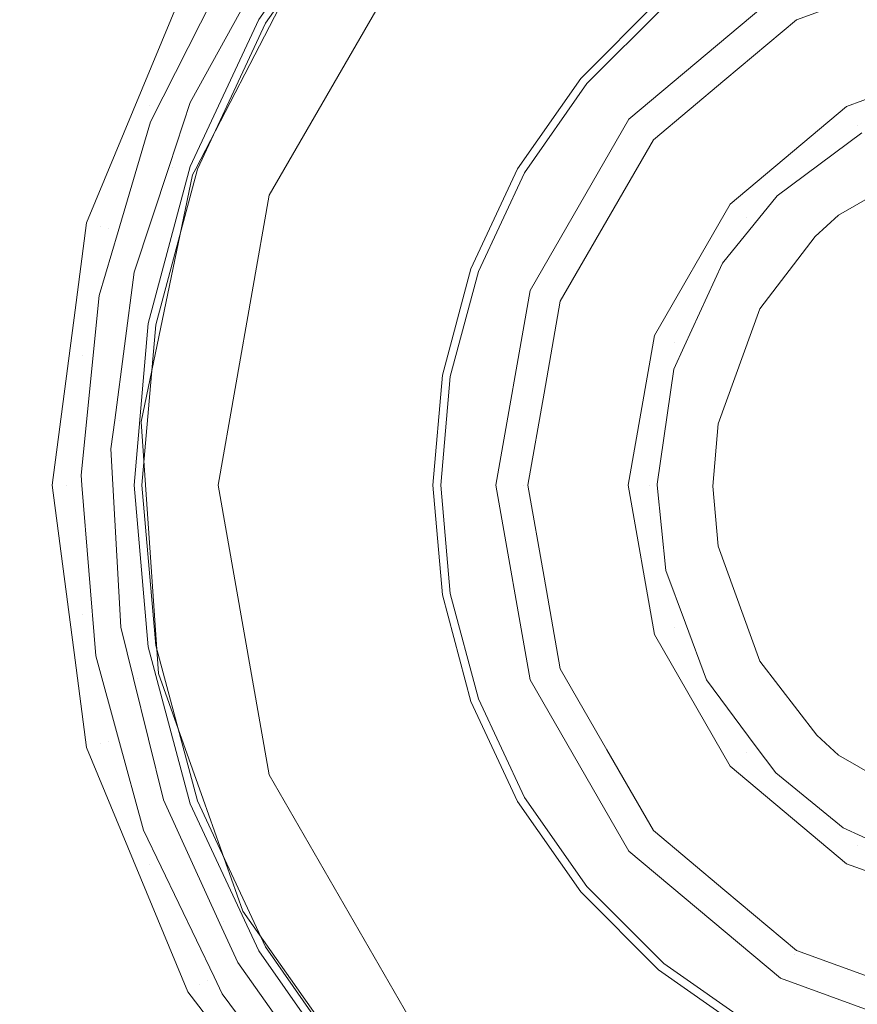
# Model space of a CAD drawing. Header units: millimetres. Extents: x -608 to 205, y -413 to 558.
# Tile 31 of 37: x -1 to 28, y 435 to 469. Entities that reach past the tile are written whole.
import ezdxf

# ---------------------------------------------------------------- set-up
doc = ezdxf.new("R2010")
doc.units = ezdxf.units.MM
doc.header["$LTSCALE"] = 25.4
doc.layers.add('None', color=7, linetype='Continuous', lineweight=5)

# ---------------------------------------------------------------- blocks, each defined once
blk = doc.blocks.new('Group-3-1')
at = {"layer": 'None', "color": 7, "linetype": 'Continuous', "lineweight": 5, "invisible_edges": 12}
for points in [[(-38.524, 541.19), (-2.593, 553.763), (35.236, 558.025), (35.236, 388.025)], [(35.236, 558.025, 6), (-2.593, 553.763, 6), (-38.524, 541.19, 6), (35.236, 388.025, 6)], [(-97.675, 494.018), (-70.757, 520.937), (-38.524, 541.19), (35.236, 388.025)], [(-38.524, 541.19, 6), (-70.757, 520.937, 6), (-97.675, 494.018, 6), (35.236, 388.025, 6)], [(-130.502, 425.854), (-117.929, 461.785), (-97.675, 494.018), (35.236, 388.025)], [(-97.675, 494.018, 6), (-117.929, 461.785, 6), (-130.502, 425.854, 6), (35.236, 388.025, 6)]]:
    blk.add_3dface(points, dxfattribs=at)
blk = doc.blocks.new('Group-5-1')
at = {"layer": 'None', "color": 7, "linetype": 'Continuous', "lineweight": 5, "invisible_edges": 12}
for points in [[(7.034, 511.588, 6), (20.772, 516.395, 6), (35.236, 518.025, 6), (35.236, 453.025, 6)], [(35.236, 518.025, 12), (20.772, 516.395, 12), (7.034, 511.588, 12), (35.236, 453.025, 12)], [(-15.583, 493.552, 6), (-5.291, 503.844, 6), (7.034, 511.588, 6), (35.236, 453.025, 6)], [(7.034, 511.588, 12), (-5.291, 503.844, 12), (-15.583, 493.552, 12), (35.236, 453.025, 12)], [(-28.134, 467.489, 6), (-23.327, 481.228, 6), (-15.583, 493.552, 6), (35.236, 453.025, 6)], [(-15.583, 493.552, 12), (-23.327, 481.228, 12), (-28.134, 467.489, 12), (35.236, 453.025, 12)], [(-28.134, 438.561, 6), (-29.764, 453.025, 6), (-28.134, 467.489, 6), (35.236, 453.025, 6)], [(-28.134, 467.489, 12), (-29.764, 453.025, 12), (-28.134, 438.561, 12), (35.236, 453.025, 12)], [(-15.583, 412.498, 6), (-23.327, 424.823, 6), (-28.134, 438.561, 6), (35.236, 453.025, 6)], [(-28.134, 438.561, 12), (-23.327, 424.823, 12), (-15.583, 412.498, 12), (35.236, 453.025, 12)], [(7.034, 394.462, 6), (-5.291, 402.206, 6), (-15.583, 412.498, 6), (35.236, 453.025, 6)], [(-15.583, 412.498, 12), (-5.291, 402.206, 12), (7.034, 394.462, 12), (35.236, 453.025, 12)], [(35.236, 388.025, 6), (20.772, 389.655, 6), (7.034, 394.462, 6), (35.236, 453.025, 6)], [(7.034, 394.462, 12), (20.772, 389.655, 12), (35.236, 388.025, 12), (35.236, 453.025, 12)]]:
    blk.add_3dface(points, dxfattribs=at)
blk = doc.blocks.new('Group-6-1')
at = {"layer": 'None', "color": 7, "linetype": 'Continuous', "lineweight": 5}
for points, invisible_edges in [([(20.229, 465.617, 169.344), (25.441, 469.991, 169.344), (20.663, 478.266, 179.355), (12.909, 471.76, 179.355)], 10), ([(21.249, 469.694, 167.272), (18.567, 467.012, 167.272), (10.897, 473.448, 177.761), (14.813, 477.364, 177.761)], 10), ([(27.888, 473.214, 166.624), (31.505, 474.183, 166.624), (32.624, 467.837, 12.958)], 10), ([(10.691, 473.621, 178.328), (10.759, 473.564, 178.023), (7.565, 469.001, 178.023), (7.488, 469.046, 178.328)], 7), ([(10.759, 473.564, 178.023), (10.897, 473.448, 177.761), (7.721, 468.911, 177.761), (7.565, 469.001, 178.023)], 13), ([(7.721, 468.911, 177.761), (10.897, 473.448, 177.761), (18.567, 467.012, 167.272), (16.391, 463.905, 167.272)], 10), ([(27.716, 466.05, 12.958), (24.494, 471.631, 166.624), (27.888, 473.214, 166.624)], 9), ([(32.624, 467.837, 12.958), (27.716, 466.05, 12.958), (27.888, 473.214, 166.624)], 10), ([(5.125, 466.182, 202), (4.503, 463.948, 201.97), (8.59, 471.834, 201.97)], 11), ([(4.778, 463.85, 201.845), (8.828, 471.666, 201.845), (8.59, 471.834, 201.97), (4.503, 463.948, 201.97)], 15), ([(8.59, 471.834, 201.97), (8.09, 471.552, 202), (5.125, 466.182, 202)], 9), ([(5.987, 469.918, 202), (3.761, 465.527, 202), (5.125, 466.182, 202), (8.09, 471.552, 202)], 10), ([(5.001, 463.771, 201.635), (9.022, 471.529, 201.635), (8.828, 471.666, 201.845), (4.778, 463.85, 201.845)], 15), ([(5.152, 463.717, 201.362), (9.152, 471.437, 201.362), (9.022, 471.529, 201.635), (5.001, 463.771, 201.635)], 15), ([(7.848, 462.994, 179.355), (12.909, 471.76, 179.355), (9.201, 471.402, 201.124)], 10), ([(16.827, 459.725, 169.344), (20.229, 465.617, 169.344), (12.909, 471.76, 179.355), (7.848, 462.994, 179.355)], 10), ([(21.426, 469.483, 166.624), (24.494, 471.631, 166.624), (27.716, 466.05, 12.958)], 10), ([(5.319, 463.91, 201.124), (9.201, 471.402, 201.124), (9.152, 471.437, 201.362), (5.152, 463.717, 201.362)], 14), ([(9.201, 471.402, 201.124), (5.319, 463.91, 201.124), (7.848, 462.994, 179.355)], 10), ([(1.564, 462.047, 200.876), (1.562, 462.048, 201.101), (5.045, 470.456, 201.101), (5.047, 470.455, 200.876)], 7), ([(1.638, 462.028, 201.401), (5.113, 470.417, 201.401), (5.045, 470.456, 201.101), (1.562, 462.048, 201.101)], 15), ([(5.127, 463.984, 178.328), (1.564, 462.047, 200.876), (5.047, 470.455, 200.876)], 9), ([(1.799, 461.985, 201.662), (5.257, 470.334, 201.662), (5.113, 470.417, 201.401), (1.638, 462.028, 201.401)], 15), ([(2.029, 461.923, 201.859), (5.463, 470.214, 201.859), (5.257, 470.334, 201.662), (1.799, 461.985, 201.662)], 15), ([(5.463, 470.214, 201.859), (2.029, 461.923, 201.859), (3.74, 466.071, 201.975)], 11), ([(3.74, 466.071, 201.975), (5.712, 470.071, 201.975), (5.463, 470.214, 201.859)], 11), ([(5.047, 470.455, 200.876), (7.488, 469.046, 178.328), (5.127, 463.984, 178.328)], 9), ([(31.09, 464.417, 15), (29.009, 470.133, 166.749), (25.993, 469.035, 166.749)], 9), ([(5.987, 469.918, 202), (5.712, 470.071, 201.975), (3.74, 466.071, 201.975)], 11), ([(3.74, 466.071, 201.975), (3.761, 465.527, 202), (5.987, 469.918, 202)], 9), ([(20.669, 465.249, 168.577), (25.728, 469.494, 168.577), (25.441, 469.991, 169.344), (20.229, 465.617, 169.344)], 11), ([(18.677, 466.92, 167.081), (18.567, 467.012, 167.272), (21.249, 469.694, 167.272), (21.341, 469.584, 167.081)], 13), ([(18.749, 466.86, 166.86), (18.677, 466.92, 167.081), (21.341, 469.584, 167.081), (21.401, 469.513, 166.86)], 15), ([(18.778, 466.835, 166.624), (18.749, 466.86, 166.86), (21.401, 469.513, 166.86), (21.426, 469.483, 166.624)], 7), ([(23.715, 462.693, 12.958), (18.778, 466.835, 166.624), (21.426, 469.483, 166.624)], 9), ([(20.956, 465.008, 167.695), (25.915, 469.169, 167.695), (25.728, 469.494, 168.577), (20.669, 465.249, 168.577)], 15), ([(21.426, 469.483, 166.624), (27.716, 466.05, 12.958), (23.715, 462.693, 12.958)], 9), ([(23.533, 466.972, 166.749), (25.993, 469.035, 166.749), (25.915, 469.169, 167.695), (20.956, 465.008, 167.695)], 14), ([(7.488, 469.046, 178.328), (7.565, 469.001, 178.023), (5.211, 463.953, 178.023), (5.127, 463.984, 178.328)], 7), ([(7.565, 469.001, 178.023), (7.721, 468.911, 177.761), (5.38, 463.892, 177.761), (5.211, 463.953, 178.023)], 13), ([(16.391, 463.905, 167.272), (14.788, 460.468, 167.272), (5.38, 463.892, 177.761), (7.721, 468.911, 177.761)], 10), ([(25.993, 469.035, 166.749), (23.533, 466.972, 166.749), (27.443, 462.312, 15)], 10), ([(25.993, 469.035, 166.749), (27.443, 462.312, 15), (31.09, 464.417, 15)], 9), ([(32.624, 467.837, 12.958), (32.632, 467.793, 12.703), (27.738, 466.012, 12.703), (27.716, 466.05, 12.958)], 7), ([(27.738, 466.012, 12.703), (32.632, 467.793, 12.703), (32.658, 467.644, 12.404), (27.814, 465.881, 12.404)], 15), ([(27.814, 465.881, 12.404), (32.658, 467.644, 12.404), (32.7, 467.406, 12.173), (27.935, 465.671, 12.173)], 15), ([(27.935, 465.671, 12.173), (32.7, 467.406, 12.173), (32.753, 467.106, 12.034), (28.087, 465.408, 12.034)], 15), ([(16.516, 463.833, 167.081), (16.391, 463.905, 167.272), (18.567, 467.012, 167.272), (18.677, 466.92, 167.081)], 13), ([(16.597, 463.787, 166.86), (16.516, 463.833, 167.081), (18.677, 466.92, 167.081), (18.749, 466.86, 166.86)], 15), ([(16.63, 463.767, 166.624), (16.597, 463.787, 166.86), (18.749, 466.86, 166.86), (18.778, 466.835, 166.624)], 7), ([(16.63, 463.767, 166.624), (18.778, 466.835, 166.624), (23.715, 462.693, 12.958)], 10), ([(20.956, 465.008, 167.695), (21.074, 464.908, 166.749), (23.533, 466.972, 166.749)], 9), ([(23.533, 466.972, 166.749), (21.074, 464.908, 166.749), (26.639, 461.572, 15)], 10), ([(26.639, 461.572, 15), (27.443, 462.312, 15), (23.533, 466.972, 166.749)], 10), ([(2.029, 461.923, 201.859), (2.306, 461.849, 201.975), (3.74, 466.071, 201.975)], 11), ([(3.761, 465.527, 202), (3.74, 466.071, 201.975), (2.306, 461.849, 201.975)], 11), ([(4.4, 463.988, 202), (5.125, 466.182, 202), (3.761, 465.527, 202)], 10), ([(5.125, 466.182, 202), (4.4, 463.988, 202), (4.503, 463.948, 201.97)], 10), ([(27.716, 466.05, 12.958), (27.738, 466.012, 12.703), (23.749, 462.664, 12.703), (23.715, 462.693, 12.958)], 7), ([(23.749, 462.664, 12.703), (27.738, 466.012, 12.703), (27.814, 465.881, 12.404), (23.865, 462.567, 12.404)], 15), ([(23.865, 462.567, 12.404), (27.814, 465.881, 12.404), (27.935, 465.671, 12.173), (24.05, 462.412, 12.173)], 15), ([(2.306, 461.849, 201.975), (2.647, 461.754, 202), (3.761, 465.527, 202)], 9), ([(3.198, 460.354, 202), (4.4, 463.988, 202), (3.761, 465.527, 202), (2.647, 461.754, 202)], 10), ([(17.367, 459.529, 168.577), (20.669, 465.249, 168.577), (20.229, 465.617, 169.344), (16.827, 459.725, 169.344)], 11), ([(24.05, 462.412, 12.173), (27.935, 465.671, 12.173), (28.087, 465.408, 12.034), (24.283, 462.216, 12.034)], 15), ([(25.333, 462.979, 12), (24.283, 462.216, 12.034), (28.087, 465.408, 12.034)], 11), ([(28.087, 465.408, 12.034), (28.243, 465.148, 12), (25.333, 462.979, 12)], 9), ([(17.719, 459.401, 167.695), (20.956, 465.008, 167.695), (20.669, 465.249, 168.577), (17.367, 459.529, 168.577)], 15), ([(24.539, 462.002, 12), (25.333, 462.979, 12), (28.243, 465.148, 12), (24.575, 444.071, 12)], 12), ([(25.282, 443.122, 12), (24.575, 444.071, 12), (28.243, 465.148, 12)], 10), ([(28.243, 465.148, 12), (28.25, 440.94, 12), (27.598, 441.241, 12), (25.282, 443.122, 12)], 9), ([(19.469, 462.128, 166.749), (21.074, 464.908, 166.749), (20.956, 465.008, 167.695), (17.719, 459.401, 167.695)], 14), ([(21.074, 464.908, 166.749), (19.469, 462.128, 166.749), (24.737, 459.087, 15)], 10), ([(24.737, 459.087, 15), (26.639, 461.572, 15), (21.074, 464.908, 166.749)], 10), ([(31.09, 464.417, 15), (27.443, 462.312, 15), (31.09, 441.633, 15)], 10), ([(1.564, 462.047, 200.876), (5.127, 463.984, 178.328), (3.682, 458.589, 178.328)], 9), ([(3.198, 460.354, 202), (2.696, 455.251, 201.97), (4.503, 463.948, 201.97)], 11), ([(2.987, 455.231, 201.845), (4.778, 463.85, 201.845), (4.503, 463.948, 201.97), (2.696, 455.251, 201.97)], 15), ([(3.224, 455.215, 201.635), (5.001, 463.771, 201.635), (4.778, 463.85, 201.845), (2.987, 455.231, 201.845)], 15), ([(4.503, 463.948, 201.97), (4.4, 463.988, 202), (3.198, 460.354, 202)], 9), ([(3.383, 455.204, 201.362), (5.152, 463.717, 201.362), (5.001, 463.771, 201.635), (3.224, 455.215, 201.635)], 15), ([(5.209, 463.697, 201.124), (5.152, 463.717, 201.362), (3.383, 455.204, 201.362), (3.443, 455.2, 201.124)], 7), ([(7.848, 462.994, 179.355), (5.209, 463.697, 201.124), (3.443, 455.2, 201.124)], 9), ([(5.127, 463.984, 178.328), (5.211, 463.953, 178.023), (3.769, 458.574, 178.023), (3.682, 458.589, 178.328)], 7), ([(5.211, 463.953, 178.023), (5.38, 463.892, 177.761), (3.947, 458.542, 177.761), (3.769, 458.574, 178.023)], 13), ([(3.947, 458.542, 177.761), (5.38, 463.892, 177.761), (14.788, 460.468, 167.272), (13.807, 456.804, 167.272)], 10), ([(5.152, 463.717, 201.362), (5.209, 463.697, 201.124), (5.319, 463.91, 201.124)], 9), ([(7.848, 462.994, 179.355), (5.319, 463.91, 201.124), (5.209, 463.697, 201.124)], 9), ([(14.923, 460.418, 167.081), (14.788, 460.468, 167.272), (16.391, 463.905, 167.272), (16.516, 463.833, 167.081)], 13), ([(15.011, 460.386, 166.86), (14.923, 460.418, 167.081), (16.516, 463.833, 167.081), (16.597, 463.787, 166.86)], 15), ([(15.047, 460.373, 166.624), (15.011, 460.386, 166.86), (16.597, 463.787, 166.86), (16.63, 463.767, 166.624)], 7), ([(21.103, 458.169, 12.958), (15.047, 460.373, 166.624), (16.63, 463.767, 166.624)], 9), ([(16.63, 463.767, 166.624), (23.715, 462.693, 12.958), (21.103, 458.169, 12.958)], 9), ([(3.443, 455.2, 201.124), (6.09, 453.025, 179.355), (7.848, 462.994, 179.355)], 9), ([(15.646, 453.025, 169.344), (16.827, 459.725, 169.344), (7.848, 462.994, 179.355), (6.09, 453.025, 179.355)], 10), ([(23.715, 462.693, 12.958), (23.749, 462.664, 12.703), (21.144, 458.154, 12.703), (21.103, 458.169, 12.958)], 7), ([(25.333, 462.979, 12), (24.539, 462.002, 12), (24.283, 462.216, 12.034)], 10), ([(21.144, 458.154, 12.703), (23.749, 462.664, 12.703), (23.865, 462.567, 12.404), (21.287, 458.102, 12.404)], 15), ([(21.287, 458.102, 12.404), (23.865, 462.567, 12.404), (24.05, 462.412, 12.173), (21.514, 458.02, 12.173)], 15), ([(21.514, 458.02, 12.173), (24.05, 462.412, 12.173), (24.283, 462.216, 12.034), (21.8, 457.915, 12.034)], 15), ([(1.169, 459.044, 200.876), (0.376, 453.025, 200.876), (0.374, 453.025, 201.101), (1.562, 462.048, 201.101)], 14), ([(0.453, 453.025, 201.401), (1.638, 462.028, 201.401), (1.562, 462.048, 201.101), (0.374, 453.025, 201.101)], 15), ([(0.619, 453.025, 201.662), (1.799, 461.985, 201.662), (1.638, 462.028, 201.401), (0.453, 453.025, 201.401)], 15), ([(1.562, 462.048, 201.101), (1.564, 462.047, 200.876), (1.169, 459.044, 200.876)], 9), ([(3.682, 458.589, 178.328), (1.169, 459.044, 200.876), (1.564, 462.047, 200.876)], 9), ([(17.719, 459.401, 167.695), (17.864, 459.348, 166.749), (19.469, 462.128, 166.749)], 9), ([(24.737, 459.087, 15), (19.469, 462.128, 166.749), (17.864, 459.348, 166.749)], 9), ([(21.8, 457.915, 12.034), (24.283, 462.216, 12.034), (23.452, 460.663, 12)], 11), ([(22.127, 457.788, 12), (23.452, 460.663, 12), (24.539, 462.002, 12), (24.575, 444.071, 12)], 12), ([(24.283, 462.216, 12.034), (24.539, 462.002, 12), (23.452, 460.663, 12)], 9), ([(27.443, 462.312, 15), (26.639, 461.572, 15), (31.09, 441.633, 15)], 10), ([(0.857, 453.025, 201.859), (2.029, 461.923, 201.859), (1.799, 461.985, 201.662), (0.619, 453.025, 201.662)], 15), ([(2.029, 461.923, 201.859), (0.857, 453.025, 201.859), (1.436, 457.475, 201.975)], 11), ([(1.436, 457.475, 201.975), (2.306, 461.849, 201.975), (2.029, 461.923, 201.859)], 11), ([(2.306, 461.849, 201.975), (1.436, 457.475, 201.975), (1.997, 459.553, 202)], 11), ([(1.997, 459.553, 202), (2.647, 461.754, 202), (2.306, 461.849, 201.975)], 10), ([(2.647, 461.754, 202), (1.997, 459.553, 202), (3.198, 460.354, 202)], 10), ([(26.689, 444.428, 15), (26.639, 461.572, 15), (24.737, 459.087, 15), (23.297, 455.13, 15)], 9), ([(26.689, 444.428, 15), (27.443, 443.738, 15), (31.09, 441.633, 15), (26.639, 461.572, 15)], 12), ([(23.452, 460.663, 12), (22.127, 457.788, 12), (21.8, 457.915, 12.034)], 10), ([(2.529, 455.258, 202), (3.198, 460.354, 202), (1.997, 459.553, 202), (1.37, 453.363, 202)], 10), ([(3.198, 460.354, 202), (2.529, 455.258, 202), (2.696, 455.251, 201.97)], 10), ([(13.948, 456.779, 167.081), (13.807, 456.804, 167.272), (14.788, 460.468, 167.272), (14.923, 460.418, 167.081)], 13), ([(14.04, 456.763, 166.86), (13.948, 456.779, 167.081), (14.923, 460.418, 167.081), (15.011, 460.386, 166.86)], 15), ([(14.078, 456.756, 166.624), (14.04, 456.763, 166.86), (15.011, 460.386, 166.86), (15.047, 460.373, 166.624)], 7), ([(14.078, 456.756, 166.624), (15.047, 460.373, 166.624), (21.103, 458.169, 12.958)], 10), ([(16.22, 453.025, 168.577), (17.367, 459.529, 168.577), (16.827, 459.725, 169.344), (15.646, 453.025, 169.344)], 11), ([(1.37, 453.363, 202), (1.997, 459.553, 202), (1.436, 457.475, 201.975)], 10), ([(16.595, 453.025, 167.695), (17.719, 459.401, 167.695), (17.367, 459.529, 168.577), (16.22, 453.025, 168.577)], 15), ([(17.307, 456.187, 166.749), (17.864, 459.348, 166.749), (17.719, 459.401, 167.695), (16.595, 453.025, 167.695)], 14), ([(17.864, 459.348, 166.749), (17.307, 456.187, 166.749), (23.297, 455.13, 15)], 10), ([(17.864, 459.348, 166.749), (23.297, 455.13, 15), (24.737, 459.087, 15)], 9), ([(3.195, 453.025, 178.328), (0.376, 453.025, 200.876), (1.169, 459.044, 200.876)], 9), ([(1.169, 459.044, 200.876), (3.682, 458.589, 178.328), (3.195, 453.025, 178.328)], 9), ([(3.682, 458.589, 178.328), (3.769, 458.574, 178.023), (3.284, 453.025, 178.023), (3.195, 453.025, 178.328)], 7), ([(3.769, 458.574, 178.023), (3.947, 458.542, 177.761), (3.464, 453.025, 177.761), (3.284, 453.025, 178.023)], 13), ([(13.807, 456.804, 167.272), (13.476, 453.025, 167.272), (3.464, 453.025, 177.761), (3.947, 458.542, 177.761)], 10), ([(14.078, 456.756, 166.624), (21.103, 458.169, 12.958), (20.196, 453.025, 12.958)], 9), ([(21.103, 458.169, 12.958), (21.144, 458.154, 12.703), (20.24, 453.025, 12.703), (20.196, 453.025, 12.958)], 7), ([(20.24, 453.025, 12.703), (21.144, 458.154, 12.703), (21.287, 458.102, 12.404), (20.392, 453.025, 12.404)], 15), ([(20.392, 453.025, 12.404), (21.287, 458.102, 12.404), (21.514, 458.02, 12.173), (20.633, 453.025, 12.173)], 15), ([(20.633, 453.025, 12.173), (21.514, 458.02, 12.173), (21.8, 457.915, 12.034), (20.938, 453.025, 12.034)], 15), ([(20.938, 453.025, 12.034), (21.8, 457.915, 12.034), (21.772, 457.017, 12)], 11), ([(21.199, 453.026, 12), (21.195, 453.061, 12), (21.772, 457.017, 12), (22.127, 457.788, 12)], 8), ([(22.127, 457.788, 12), (22.175, 448.272, 12), (21.502, 450.093, 12), (21.199, 453.026, 12)], 9), ([(21.8, 457.915, 12.034), (22.127, 457.788, 12), (21.772, 457.017, 12)], 9), ([(22.127, 457.788, 12), (24.575, 444.071, 12), (22.893, 446.328, 12), (22.175, 448.272, 12)], 9), ([(0.857, 453.025, 201.859), (1.145, 453.025, 201.975), (1.436, 457.475, 201.975)], 11), ([(1.436, 457.475, 201.975), (1.145, 453.025, 201.975), (1.37, 453.363, 202)], 11), ([(21.772, 457.017, 12), (21.195, 453.061, 12), (20.938, 453.025, 12.034)], 10), ([(13.619, 453.025, 167.081), (13.476, 453.025, 167.272), (13.807, 456.804, 167.272), (13.948, 456.779, 167.081)], 13), ([(13.713, 453.025, 166.86), (13.619, 453.025, 167.081), (13.948, 456.779, 167.081), (14.04, 456.763, 166.86)], 15), ([(13.752, 453.025, 166.624), (13.713, 453.025, 166.86), (14.04, 456.763, 166.86), (14.078, 456.756, 166.624)], 7), ([(20.196, 453.025, 12.958), (13.752, 453.025, 166.624), (14.078, 456.756, 166.624)], 9), ([(16.595, 453.025, 167.695), (16.749, 453.025, 166.749), (17.307, 456.187, 166.749)], 9), ([(23.297, 455.13, 15), (17.307, 456.187, 166.749), (16.749, 453.025, 166.749)], 9), ([(1.37, 453.363, 202), (2.4, 454.277, 202), (2.529, 455.258, 202)], 9), ([(2.696, 455.251, 201.97), (2.529, 455.258, 202), (2.4, 454.277, 202)], 9), ([(2.696, 455.251, 201.97), (2.4, 454.277, 202), (2.736, 448.142, 202)], 9), ([(2.736, 448.142, 202), (3.302, 446.389, 201.97), (2.696, 455.251, 201.97)], 11), ([(3.587, 446.449, 201.845), (2.987, 455.231, 201.845), (2.696, 455.251, 201.97), (3.302, 446.389, 201.97)], 15), ([(3.82, 446.497, 201.635), (3.224, 455.215, 201.635), (2.987, 455.231, 201.845), (3.587, 446.449, 201.845)], 15), ([(3.977, 446.529, 201.362), (3.383, 455.204, 201.362), (3.224, 455.215, 201.635), (3.82, 446.497, 201.635)], 15), ([(3.383, 455.204, 201.362), (3.977, 446.529, 201.362), (4.035, 446.542, 201.124), (3.591, 453.04, 201.124)], 11), ([(3.591, 453.04, 201.124), (3.443, 455.2, 201.124), (3.383, 455.204, 201.362)], 10), ([(3.443, 455.2, 201.124), (3.591, 453.04, 201.124), (6.09, 453.025, 179.355)], 10), ([(16.749, 453.025, 166.749), (23.113, 452.99, 15), (23.297, 455.13, 15)], 9), ([(23.297, 455.13, 15), (23.113, 452.99, 15), (26.689, 444.428, 15)], 10), ([(2.4, 454.277, 202), (1.37, 453.363, 202), (1.398, 453.028, 202)], 9), ([(1.398, 453.028, 202), (1.877, 447.147, 202), (2.736, 448.142, 202), (2.4, 454.277, 202)], 10), ([(1.145, 453.025, 201.975), (1.398, 453.028, 202), (1.37, 453.363, 202)], 9), ([(1.562, 444.002, 201.101), (0.374, 453.025, 201.101), (0.376, 453.025, 200.876), (1.169, 447.006, 200.876)], 11), ([(1.638, 444.023, 201.401), (0.453, 453.025, 201.401), (0.374, 453.025, 201.101), (1.562, 444.002, 201.101)], 15), ([(1.169, 447.006, 200.876), (0.376, 453.025, 200.876), (3.195, 453.025, 178.328)], 10), ([(1.799, 444.066, 201.662), (0.619, 453.025, 201.662), (0.453, 453.025, 201.401), (1.638, 444.023, 201.401)], 15), ([(2.029, 444.127, 201.859), (0.857, 453.025, 201.859), (0.619, 453.025, 201.662), (1.799, 444.066, 201.662)], 15), ([(1.436, 448.575, 201.975), (0.857, 453.025, 201.859), (2.029, 444.127, 201.859)], 11), ([(1.436, 448.575, 201.975), (1.145, 453.025, 201.975), (0.857, 453.025, 201.859)], 11), ([(1.398, 453.028, 202), (1.145, 453.025, 201.975), (1.436, 448.575, 201.975)], 11), ([(3.195, 453.025, 178.328), (3.682, 447.461, 178.328), (1.169, 447.006, 200.876)], 10), ([(1.436, 448.575, 201.975), (1.877, 447.147, 202), (1.398, 453.028, 202)], 9), ([(3.195, 453.025, 178.328), (3.284, 453.025, 178.023), (3.769, 447.477, 178.023), (3.682, 447.461, 178.328)], 7), ([(3.284, 453.025, 178.023), (3.464, 453.025, 177.761), (3.947, 447.508, 177.761), (3.769, 447.477, 178.023)], 13), ([(3.947, 447.508, 177.761), (3.464, 453.025, 177.761), (13.476, 453.025, 167.272), (13.807, 449.247, 167.272)], 10), ([(6.09, 453.025, 179.355), (3.591, 453.04, 201.124), (4.035, 446.542, 201.124)], 9), ([(4.035, 446.542, 201.124), (7.848, 443.057, 179.355), (6.09, 453.025, 179.355)], 9), ([(16.827, 446.325, 169.344), (15.646, 453.025, 169.344), (6.09, 453.025, 179.355), (7.848, 443.057, 179.355)], 10), ([(13.948, 449.272, 167.081), (13.807, 449.247, 167.272), (13.476, 453.025, 167.272), (13.619, 453.025, 167.081)], 13), ([(14.04, 449.288, 166.86), (13.948, 449.272, 167.081), (13.619, 453.025, 167.081), (13.713, 453.025, 166.86)], 15), ([(14.078, 449.294, 166.624), (14.04, 449.288, 166.86), (13.713, 453.025, 166.86), (13.752, 453.025, 166.624)], 7), ([(14.078, 449.294, 166.624), (13.752, 453.025, 166.624), (20.196, 453.025, 12.958)], 10), ([(14.078, 449.294, 166.624), (20.196, 453.025, 12.958), (21.103, 447.881, 12.958)], 9), ([(17.367, 446.521, 168.577), (16.22, 453.025, 168.577), (15.646, 453.025, 169.344), (16.827, 446.325, 169.344)], 11), ([(17.719, 446.649, 167.695), (16.595, 453.025, 167.695), (16.22, 453.025, 168.577), (17.367, 446.521, 168.577)], 15), ([(16.595, 453.025, 167.695), (17.719, 446.649, 167.695), (17.864, 446.702, 166.749), (17.307, 449.864, 166.749)], 11), ([(17.307, 449.864, 166.749), (16.749, 453.025, 166.749), (16.595, 453.025, 167.695)], 10), ([(23.113, 452.99, 15), (16.749, 453.025, 166.749), (17.307, 449.864, 166.749)], 9), ([(17.307, 449.864, 166.749), (23.297, 450.92, 15), (23.113, 452.99, 15)], 9), ([(20.196, 453.025, 12.958), (20.24, 453.025, 12.703), (21.144, 447.896, 12.703), (21.103, 447.881, 12.958)], 7), ([(21.144, 447.896, 12.703), (20.24, 453.025, 12.703), (20.392, 453.025, 12.404), (21.287, 447.948, 12.404)], 15), ([(21.287, 447.948, 12.404), (20.392, 453.025, 12.404), (20.633, 453.025, 12.173), (21.514, 448.031, 12.173)], 15), ([(21.514, 448.031, 12.173), (20.633, 453.025, 12.173), (20.938, 453.025, 12.034), (21.8, 448.135, 12.034)], 15), ([(21.195, 453.061, 12), (21.199, 453.026, 12), (20.938, 453.025, 12.034)], 10), ([(20.938, 453.025, 12.034), (21.199, 453.026, 12), (21.502, 450.093, 12)], 9), ([(21.502, 450.093, 12), (21.8, 448.135, 12.034), (20.938, 453.025, 12.034)], 11), ([(23.113, 452.99, 15), (23.297, 450.92, 15), (24.737, 446.964, 15), (26.689, 444.428, 15)], 8), ([(23.297, 450.92, 15), (17.307, 449.864, 166.749), (17.864, 446.702, 166.749)], 9), ([(17.864, 446.702, 166.749), (24.737, 446.964, 15), (23.297, 450.92, 15)], 9), ([(21.502, 450.093, 12), (22.175, 448.272, 12), (21.8, 448.135, 12.034)], 10), ([(13.807, 449.247, 167.272), (14.788, 445.583, 167.272), (5.38, 442.159, 177.761), (3.947, 447.508, 177.761)], 10), ([(14.923, 445.632, 167.081), (14.788, 445.583, 167.272), (13.807, 449.247, 167.272), (13.948, 449.272, 167.081)], 13), ([(15.011, 445.664, 166.86), (14.923, 445.632, 167.081), (13.948, 449.272, 167.081), (14.04, 449.288, 166.86)], 15), ([(15.047, 445.677, 166.624), (15.011, 445.664, 166.86), (14.04, 449.288, 166.86), (14.078, 449.294, 166.624)], 7), ([(21.103, 447.881, 12.958), (15.047, 445.677, 166.624), (14.078, 449.294, 166.624)], 9), ([(2.029, 444.127, 201.859), (2.306, 444.202, 201.975), (1.436, 448.575, 201.975)], 11), ([(1.877, 447.147, 202), (1.436, 448.575, 201.975), (2.306, 444.202, 201.975)], 11), ([(3.176, 446.368, 202), (2.736, 448.142, 202), (1.877, 447.147, 202)], 10), ([(2.736, 448.142, 202), (3.176, 446.368, 202), (3.302, 446.389, 201.97)], 10), ([(24.05, 443.639, 12.173), (21.514, 448.031, 12.173), (21.8, 448.135, 12.034), (24.283, 443.835, 12.034)], 15), ([(21.8, 448.135, 12.034), (22.175, 448.272, 12), (22.893, 446.328, 12)], 9), ([(24.283, 443.835, 12.034), (21.8, 448.135, 12.034), (22.893, 446.328, 12)], 11), ([(16.63, 442.283, 166.624), (15.047, 445.677, 166.624), (21.103, 447.881, 12.958)], 10), ([(21.103, 447.881, 12.958), (23.715, 443.358, 12.958), (16.63, 442.283, 166.624)], 10), ([(21.103, 447.881, 12.958), (21.144, 447.896, 12.703), (23.749, 443.386, 12.703), (23.715, 443.358, 12.958)], 7), ([(23.749, 443.386, 12.703), (21.144, 447.896, 12.703), (21.287, 447.948, 12.404), (23.865, 443.483, 12.404)], 15), ([(23.865, 443.483, 12.404), (21.287, 447.948, 12.404), (21.514, 448.031, 12.173), (24.05, 443.639, 12.173)], 15), ([(1.564, 444.003, 200.876), (1.169, 447.006, 200.876), (3.682, 447.461, 178.328)], 10), ([(3.682, 447.461, 178.328), (5.127, 442.067, 178.328), (1.564, 444.003, 200.876)], 10), ([(3.682, 447.461, 178.328), (3.769, 447.477, 178.023), (5.211, 442.097, 178.023), (5.127, 442.067, 178.328)], 7), ([(3.769, 447.477, 178.023), (3.947, 447.508, 177.761), (5.38, 442.159, 177.761), (5.211, 442.097, 178.023)], 13), ([(2.306, 444.202, 201.975), (2.657, 444.296, 202), (1.877, 447.147, 202)], 9), ([(3.176, 446.368, 202), (1.877, 447.147, 202), (2.657, 444.296, 202)], 9), ([(1.169, 447.006, 200.876), (1.564, 444.003, 200.876), (1.562, 444.002, 201.101)], 10), ([(17.864, 446.702, 166.749), (19.469, 443.922, 166.749), (24.737, 446.964, 15)], 10), ([(24.737, 446.964, 15), (19.469, 443.922, 166.749), (21.074, 441.142, 166.749)], 9), ([(21.074, 441.142, 166.749), (26.689, 444.428, 15), (24.737, 446.964, 15)], 9), ([(6.535, 438.154, 201.845), (3.587, 446.449, 201.845), (3.302, 446.389, 201.97), (6.277, 438.02, 201.97)], 15), ([(6.746, 438.263, 201.635), (3.82, 446.497, 201.635), (3.587, 446.449, 201.845), (6.535, 438.154, 201.845)], 15), ([(6.888, 438.337, 201.362), (3.977, 446.529, 201.362), (3.82, 446.497, 201.635), (6.746, 438.263, 201.635)], 15), ([(5.569, 442.225, 201.124), (4.035, 446.542, 201.124), (3.977, 446.529, 201.362), (6.888, 438.337, 201.362)], 14), ([(4.035, 446.542, 201.124), (5.569, 442.225, 201.124), (7.848, 443.057, 179.355)], 10), ([(20.669, 440.802, 168.577), (17.367, 446.521, 168.577), (16.827, 446.325, 169.344), (20.229, 440.433, 169.344)], 11), ([(20.956, 441.043, 167.695), (17.719, 446.649, 167.695), (17.367, 446.521, 168.577), (20.669, 440.802, 168.577)], 15), ([(19.469, 443.922, 166.749), (17.864, 446.702, 166.749), (17.719, 446.649, 167.695), (20.956, 441.043, 167.695)], 14), ([(2.657, 444.296, 202), (3.518, 441.151, 202), (4.211, 442.197, 202), (3.176, 446.368, 202)], 10), ([(3.302, 446.389, 201.97), (3.176, 446.368, 202), (4.211, 442.197, 202)], 9), ([(4.211, 442.197, 202), (6.277, 438.02, 201.97), (3.302, 446.389, 201.97)], 11), ([(20.229, 440.433, 169.344), (16.827, 446.325, 169.344), (7.848, 443.057, 179.355), (12.909, 434.29, 179.355)], 10), ([(22.893, 446.328, 12), (24.575, 444.071, 12), (24.283, 443.835, 12.034)], 10), ([(7.721, 437.139, 177.761), (5.38, 442.159, 177.761), (14.788, 445.583, 167.272), (16.391, 442.145, 167.272)], 10), ([(16.516, 442.217, 167.081), (16.391, 442.145, 167.272), (14.788, 445.583, 167.272), (14.923, 445.632, 167.081)], 13), ([(16.597, 442.264, 166.86), (16.516, 442.217, 167.081), (14.923, 445.632, 167.081), (15.011, 445.664, 166.86)], 15), ([(16.63, 442.283, 166.624), (16.597, 442.264, 166.86), (15.011, 445.664, 166.86), (15.047, 445.677, 166.624)], 7), ([(26.689, 444.428, 15), (21.074, 441.142, 166.749), (23.533, 439.079, 166.749)], 9), ([(23.533, 439.079, 166.749), (27.443, 443.738, 15), (26.689, 444.428, 15)], 9), ([(5.257, 435.717, 201.662), (1.799, 444.066, 201.662), (1.638, 444.023, 201.401), (5.113, 435.633, 201.401)], 15), ([(5.463, 435.836, 201.859), (2.029, 444.127, 201.859), (1.799, 444.066, 201.662), (5.257, 435.717, 201.662)], 15), ([(3.74, 439.979, 201.975), (2.306, 444.202, 201.975), (2.029, 444.127, 201.859)], 11), ([(3.74, 439.979, 201.975), (2.029, 444.127, 201.859), (5.463, 435.836, 201.859)], 11), ([(3.518, 441.151, 202), (2.657, 444.296, 202), (2.306, 444.202, 201.975)], 10), ([(2.306, 444.202, 201.975), (3.74, 439.979, 201.975), (3.518, 441.151, 202)], 11), ([(24.283, 443.835, 12.034), (24.575, 444.071, 12), (25.282, 443.122, 12)], 9), ([(5.113, 435.633, 201.401), (1.638, 444.023, 201.401), (1.562, 444.002, 201.101), (5.045, 435.594, 201.101)], 15), ([(5.047, 435.595, 200.876), (5.045, 435.594, 201.101), (1.562, 444.002, 201.101), (1.564, 444.003, 200.876)], 7), ([(5.047, 435.595, 200.876), (1.564, 444.003, 200.876), (5.127, 442.067, 178.328)], 10), ([(20.956, 441.043, 167.695), (21.074, 441.142, 166.749), (19.469, 443.922, 166.749)], 9), ([(27.443, 443.738, 15), (23.533, 439.079, 166.749), (25.993, 437.015, 166.749)], 9), ([(27.935, 440.379, 12.173), (24.05, 443.639, 12.173), (24.283, 443.835, 12.034), (28.087, 440.643, 12.034)], 15), ([(28.087, 440.643, 12.034), (24.283, 443.835, 12.034), (25.282, 443.122, 12)], 11), ([(31.09, 441.633, 15), (27.443, 443.738, 15), (25.993, 437.015, 166.749)], 10), ([(23.715, 443.358, 12.958), (23.749, 443.386, 12.703), (27.738, 440.038, 12.703), (27.716, 440, 12.958)], 7), ([(27.738, 440.038, 12.703), (23.749, 443.386, 12.703), (23.865, 443.483, 12.404), (27.814, 440.17, 12.404)], 15), ([(27.814, 440.17, 12.404), (23.865, 443.483, 12.404), (24.05, 443.639, 12.173), (27.935, 440.379, 12.173)], 15), ([(7.848, 443.057, 179.355), (5.569, 442.225, 201.124), (6.942, 438.364, 201.124)], 9), ([(12.909, 434.29, 179.355), (7.848, 443.057, 179.355), (6.942, 438.364, 201.124)], 10), ([(23.715, 443.358, 12.958), (18.778, 439.215, 166.624), (16.63, 442.283, 166.624)], 9), ([(21.426, 436.567, 166.624), (18.778, 439.215, 166.624), (23.715, 443.358, 12.958)], 10), ([(21.426, 436.567, 166.624), (23.715, 443.358, 12.958), (27.716, 440, 12.958)], 9), ([(25.282, 443.122, 12), (27.598, 441.241, 12), (28.087, 440.643, 12.034)], 10), ([(6.153, 437.95, 202), (4.211, 442.197, 202), (3.518, 441.151, 202), (5.95, 436.113, 202)], 10), ([(4.211, 442.197, 202), (6.153, 437.95, 202), (6.277, 438.02, 201.97)], 10), ([(5.127, 442.067, 178.328), (7.488, 437.005, 178.328), (5.047, 435.595, 200.876)], 10), ([(5.127, 442.067, 178.328), (5.211, 442.097, 178.023), (7.565, 437.049, 178.023), (7.488, 437.005, 178.328)], 7), ([(5.211, 442.097, 178.023), (5.38, 442.159, 177.761), (7.721, 437.139, 177.761), (7.565, 437.049, 178.023)], 13), ([(6.888, 438.337, 201.362), (6.942, 438.364, 201.124), (5.569, 442.225, 201.124)], 9), ([(16.391, 442.145, 167.272), (18.567, 439.038, 167.272), (10.897, 432.603, 177.761), (7.721, 437.139, 177.761)], 10), ([(18.677, 439.13, 167.081), (18.567, 439.038, 167.272), (16.391, 442.145, 167.272), (16.516, 442.217, 167.081)], 13), ([(18.749, 439.191, 166.86), (18.677, 439.13, 167.081), (16.516, 442.217, 167.081), (16.597, 442.264, 166.86)], 15), ([(18.778, 439.215, 166.624), (18.749, 439.191, 166.86), (16.597, 442.264, 166.86), (16.63, 442.283, 166.624)], 7), ([(25.993, 437.015, 166.749), (29.009, 435.917, 166.749), (31.09, 441.633, 15)], 10), ([(5.95, 436.113, 202), (3.518, 441.151, 202), (3.74, 439.979, 201.975)], 10), ([(25.915, 436.881, 167.695), (20.956, 441.043, 167.695), (20.669, 440.802, 168.577), (25.728, 436.557, 168.577)], 15), ([(23.533, 439.079, 166.749), (21.074, 441.142, 166.749), (20.956, 441.043, 167.695), (25.915, 436.881, 167.695)], 14), ([(27.598, 441.241, 12), (28.25, 440.94, 12), (28.087, 440.643, 12.034)], 10), ([(25.728, 436.557, 168.577), (20.669, 440.802, 168.577), (20.229, 440.433, 169.344), (25.441, 436.06, 169.344)], 11), ([(28.087, 440.643, 12.034), (28.25, 440.94, 12), (31.244, 439.561, 12)], 9), ([(25.441, 436.06, 169.344), (20.229, 440.433, 169.344), (12.909, 434.29, 179.355), (20.663, 427.784, 179.355)], 10), ([(32.658, 438.406, 12.404), (27.814, 440.17, 12.404), (27.935, 440.379, 12.173), (32.7, 438.644, 12.173)], 15), ([(32.7, 438.644, 12.173), (27.935, 440.379, 12.173), (28.087, 440.643, 12.034), (32.753, 438.944, 12.034)], 15), ([(31.244, 439.561, 12), (32.753, 438.944, 12.034), (28.087, 440.643, 12.034)], 11), ([(5.463, 435.836, 201.859), (5.712, 435.98, 201.975), (3.74, 439.979, 201.975)], 11), ([(3.74, 439.979, 201.975), (5.712, 435.98, 201.975), (5.95, 436.113, 202)], 11), ([(27.716, 440, 12.958), (24.494, 434.419, 166.624), (21.426, 436.567, 166.624)], 9), ([(27.888, 432.837, 166.624), (24.494, 434.419, 166.624), (27.716, 440, 12.958)], 10), ([(27.716, 440, 12.958), (27.738, 440.038, 12.703), (32.632, 438.257, 12.703), (32.624, 438.213, 12.958)], 7), ([(27.888, 432.837, 166.624), (27.716, 440, 12.958), (32.624, 438.213, 12.958)], 9), ([(32.632, 438.257, 12.703), (27.738, 440.038, 12.703), (27.814, 440.17, 12.404), (32.658, 438.406, 12.404)], 15), ([(14.813, 428.686, 177.761), (10.897, 432.603, 177.761), (18.567, 439.038, 167.272), (21.249, 436.356, 167.272)], 10), ([(21.341, 436.466, 167.081), (21.249, 436.356, 167.272), (18.567, 439.038, 167.272), (18.677, 439.13, 167.081)], 13), ([(21.401, 436.538, 166.86), (21.341, 436.466, 167.081), (18.677, 439.13, 167.081), (18.749, 439.191, 166.86)], 15), ([(21.426, 436.567, 166.624), (21.401, 436.538, 166.86), (18.749, 439.191, 166.86), (18.778, 439.215, 166.624)], 7), ([(25.915, 436.881, 167.695), (25.993, 437.015, 166.749), (23.533, 439.079, 166.749)], 9), ([(11.902, 431.233, 201.362), (6.888, 438.337, 201.362), (6.746, 438.263, 201.635), (11.786, 431.124, 201.635)], 15), ([(10.976, 432.649, 201.124), (6.942, 438.364, 201.124), (6.888, 438.337, 201.362), (11.902, 431.233, 201.362)], 14), ([(6.942, 438.364, 201.124), (10.976, 432.649, 201.124), (12.909, 434.29, 179.355)], 10), ([(5.95, 436.113, 202), (6.767, 436.605, 202), (6.153, 437.95, 202)], 9), ([(6.277, 438.02, 201.97), (6.153, 437.95, 202), (6.767, 436.605, 202)], 9), ([(11.612, 430.962, 201.845), (6.535, 438.154, 201.845), (6.277, 438.02, 201.97), (11.399, 430.763, 201.97)], 15), ([(11.399, 430.763, 201.97), (6.277, 438.02, 201.97), (6.767, 436.605, 202)], 11), ([(11.786, 431.124, 201.635), (6.746, 438.263, 201.635), (6.535, 438.154, 201.845), (11.612, 430.962, 201.845)], 15), ([(32.624, 438.213, 12.958), (31.505, 431.867, 166.624), (27.888, 432.837, 166.624)], 9), ([(5.047, 435.595, 200.876), (7.488, 437.005, 178.328), (10.691, 432.43, 178.328)], 9), ([(7.488, 437.005, 178.328), (7.565, 437.049, 178.023), (10.759, 432.487, 178.023), (10.691, 432.43, 178.328)], 7), ([(7.565, 437.049, 178.023), (7.721, 437.139, 177.761), (10.897, 432.603, 177.761), (10.759, 432.487, 178.023)], 13), ([(29.009, 435.917, 166.749), (25.993, 437.015, 166.749), (25.915, 436.881, 167.695)], 10), ([(6.767, 436.605, 202), (5.95, 436.113, 202), (6.232, 435.529, 202)], 9), ([(6.232, 435.529, 202), (9.919, 430.527, 202), (10.309, 431.612, 202), (6.767, 436.605, 202)], 10), ([(6.767, 436.605, 202), (10.309, 431.612, 202), (11.399, 430.763, 201.97)], 10), ([(31.999, 434.667, 167.695), (25.915, 436.881, 167.695), (25.728, 436.557, 168.577), (31.934, 434.298, 168.577)], 15), ([(25.915, 436.881, 167.695), (31.999, 434.667, 167.695), (32.026, 434.819, 166.749), (29.009, 435.917, 166.749)], 11), ([(21.249, 436.356, 167.272), (24.356, 434.18, 167.272), (19.35, 425.51, 177.761), (14.813, 428.686, 177.761)], 10), ([(24.428, 434.305, 167.081), (24.356, 434.18, 167.272), (21.249, 436.356, 167.272), (21.341, 436.466, 167.081)], 13), ([(24.475, 434.386, 166.86), (24.428, 434.305, 167.081), (21.341, 436.466, 167.081), (21.401, 436.538, 166.86)], 15), ([(24.494, 434.419, 166.624), (24.475, 434.386, 166.86), (21.401, 436.538, 166.86), (21.426, 436.567, 166.624)], 7), ([(31.934, 434.298, 168.577), (25.728, 436.557, 168.577), (25.441, 436.06, 169.344), (31.834, 433.733, 169.344)], 11), ([(11.13, 428.919, 201.975), (5.712, 435.98, 201.975), (5.463, 435.836, 201.859), (10.927, 428.716, 201.859)], 15), ([(6.232, 435.529, 202), (5.95, 436.113, 202), (5.712, 435.98, 201.975)], 10), ([(5.712, 435.98, 201.975), (11.13, 428.919, 201.975), (9.919, 430.527, 202)], 11), ([(9.919, 430.527, 202), (6.232, 435.529, 202), (5.712, 435.98, 201.975)], 10), ([(31.834, 433.733, 169.344), (25.441, 436.06, 169.344), (20.663, 427.784, 179.355), (30.175, 424.322, 179.355)], 10), ([(10.64, 428.43, 201.401), (5.113, 435.633, 201.401), (5.045, 435.594, 201.101), (10.585, 428.374, 201.101)], 15), ([(10.587, 428.376, 200.876), (10.585, 428.374, 201.101), (5.045, 435.594, 201.101), (5.047, 435.595, 200.876)], 7), ([(10.691, 432.43, 178.328), (10.587, 428.376, 200.876), (5.047, 435.595, 200.876)], 9), ([(10.758, 428.547, 201.662), (5.257, 435.717, 201.662), (5.113, 435.633, 201.401), (10.64, 428.43, 201.401)], 15), ([(10.927, 428.716, 201.859), (5.463, 435.836, 201.859), (5.257, 435.717, 201.662), (10.758, 428.547, 201.662)], 15)]:
    blk.add_3dface(points, dxfattribs=dict(at, invisible_edges=invisible_edges))

msp = doc.modelspace()

# ---------------------------------------------------------------- block references
at = {"layer": 'None', "color": 7}
for name in ['Group-3-1', 'Group-5-1', 'Group-6-1']:
    msp.add_blockref(name, (0, 0), dxfattribs=at)

doc.saveas('drawing.dxf')
